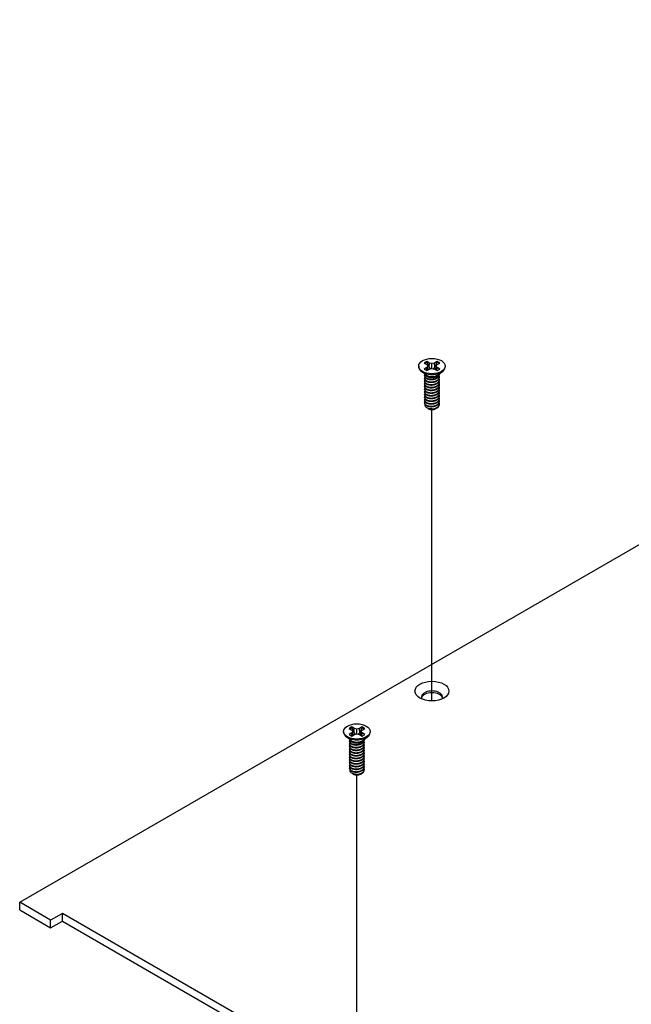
# Model space of a CAD drawing. Header units: millimetres. Extents: x 80 to 2248, y 80 to 1719.
# Tile 64 of 67: x 1500 to 1598, y 1443 to 1600. Entities that reach past the tile are written whole.
import ezdxf

# ---------------------------------------------------------------- set-up
doc = ezdxf.new("R2010")
doc.units = ezdxf.units.MM
doc.header["$LTSCALE"] = 8.333333
doc.layers.add('Tweak Trail (ANSI)', color=7, linetype='Continuous', lineweight=25)
doc.layers.add('Visible (ANSI)', color=7, linetype='Continuous', lineweight=25)

msp = doc.modelspace()

# ---------------------------------------------------------------- linework, layer by layer
at = {"layer": 'Tweak Trail (ANSI)'}
for p, q in [((1565.7277, 1491.6693), (1565.7277, 1538.1449)), ((1553.754, 1433.384), (1553.754, 1479.8596))]:
    msp.add_line(p, q, dxfattribs=at)
at = {"layer": 'Visible (ANSI)'}
for p, q in [((1499.9694, 1459.5542), (1743.7983, 1600.3289)), ((1564.4795, 1545.5572), (1564.8918, 1545.3191)), ((1565.3149, 1545.5634), (1564.9025, 1545.8015)), ((1565.2759, 1544.8869), (1565.3149, 1545.5634)), ((1565.7273, 1545.4648), (1565.3149, 1545.5634)), ((1566.1397, 1545.5634), (1565.7273, 1545.4648)), ((1565.7273, 1544.6973), (1565.7273, 1545.4648)), ((1566.5521, 1545.8015), (1566.1397, 1545.5634)), ((1566.1787, 1544.8869), (1566.1397, 1545.5634)), ((1566.5627, 1545.3191), (1566.9751, 1545.5572)), ((1563.6106, 1545.0811), (1563.6106, 1544.9618)), ((1564.7923, 1543.6663), (1564.0577, 1544.2106)), ((1564.8918, 1544.843), (1564.4795, 1544.6049)), ((1564.8918, 1545.3191), (1565.0627, 1545.0811)), ((1565.0627, 1545.0811), (1564.8918, 1544.843)), ((1564.9326, 1544.378), (1564.8918, 1544.843)), ((1564.9025, 1544.3606), (1565.3149, 1544.5987)), ((1565.1309, 1544.4925), (1565.0627, 1545.0811)), ((1565.3149, 1544.5987), (1565.7273, 1544.6973)), ((1565.7273, 1544.6973), (1566.1397, 1544.5987)), ((1566.1397, 1544.5987), (1566.5521, 1544.3606)), ((1566.3237, 1544.4925), (1566.3919, 1545.0811)), ((1566.3919, 1545.0811), (1566.5627, 1545.3191)), ((1566.5627, 1544.843), (1566.3919, 1545.0811)), ((1566.5219, 1544.378), (1566.5627, 1544.843)), ((1566.9751, 1544.6049), (1566.5627, 1544.843)), ((1566.6623, 1543.6663), (1567.3969, 1544.2106)), ((1566.9126, 1543.7302), (1566.9126, 1543.7842)), ((1567.844, 1545.0811), (1567.844, 1544.9618)), ((1564.542, 1543.5142), (1564.542, 1543.5682)), ((1564.542, 1543.0821), (1564.542, 1543.1361)), ((1564.542, 1542.6501), (1564.542, 1542.7041)), ((1564.542, 1542.218), (1564.542, 1542.272)), ((1565.0564, 1543.3426), (1564.8891, 1543.4392)), ((1566.4583, 1543.3774), (1566.5654, 1543.4392)), ((1566.9126, 1543.2982), (1566.9126, 1543.3522)), ((1566.9126, 1542.8661), (1566.9126, 1542.9201)), ((1566.9126, 1542.434), (1566.9126, 1542.488)), ((1564.542, 1541.7859), (1564.542, 1541.8399)), ((1564.542, 1541.3539), (1564.542, 1541.4079)), ((1564.542, 1540.9218), (1564.542, 1540.9758)), ((1566.9126, 1542.002), (1566.9126, 1542.056)), ((1566.9126, 1541.5699), (1566.9126, 1541.6239)), ((1566.9126, 1541.1378), (1566.9126, 1541.1919)), ((1566.9126, 1540.7058), (1566.9126, 1540.7598)), ((1564.542, 1540.4897), (1564.542, 1540.5438)), ((1564.542, 1540.0577), (1564.542, 1540.1117)), ((1564.542, 1539.6256), (1564.542, 1539.6796)), ((1564.542, 1539.1936), (1564.542, 1539.2476)), ((1566.9126, 1540.2737), (1566.9126, 1540.3277)), ((1566.9126, 1539.8417), (1566.9126, 1539.8957)), ((1566.9126, 1539.4096), (1566.9126, 1539.4636)), ((1565.099, 1538.3191), (1564.9192, 1538.4229)), ((1565.1698, 1538.2782), (1565.1423, 1538.2941)), ((1566.2848, 1538.2782), (1566.3548, 1538.3186)), ((1566.9126, 1538.9775), (1566.9126, 1539.0315)), ((1552.5058, 1487.272), (1552.9182, 1487.0339)), ((1553.3412, 1487.2781), (1552.9288, 1487.5162)), ((1553.3022, 1486.6016), (1553.3412, 1487.2781)), ((1553.7536, 1487.1795), (1553.3412, 1487.2781)), ((1554.166, 1487.2781), (1553.7536, 1487.1795)), ((1554.5784, 1487.5162), (1554.166, 1487.2781)), ((1554.205, 1486.6016), (1554.166, 1487.2781)), ((1554.5891, 1487.0339), (1555.0015, 1487.272)), ((1551.6369, 1486.7958), (1551.6369, 1486.6765)), ((1552.8187, 1485.3811), (1552.084, 1485.9253)), ((1552.9182, 1486.5577), (1552.5058, 1486.3196)), ((1552.9182, 1487.0339), (1553.089, 1486.7958)), ((1553.089, 1486.7958), (1552.9182, 1486.5577)), ((1552.959, 1486.0927), (1552.9182, 1486.5577)), ((1552.9288, 1486.0753), (1553.3412, 1486.3134)), ((1553.1572, 1486.2072), (1553.089, 1486.7958)), ((1553.3412, 1486.3134), (1553.7536, 1486.4121)), ((1553.7536, 1486.4121), (1553.7536, 1487.1795)), ((1553.7536, 1486.4121), (1554.166, 1486.3134)), ((1554.166, 1486.3134), (1554.5784, 1486.0753)), ((1554.35, 1486.2072), (1554.4183, 1486.7958)), ((1554.4183, 1486.7958), (1554.5891, 1487.0339)), ((1554.5891, 1486.5577), (1554.4183, 1486.7958)), ((1554.5483, 1486.0927), (1554.5891, 1486.5577)), ((1555.0015, 1486.3196), (1554.5891, 1486.5577)), ((1554.6886, 1485.3811), (1555.4232, 1485.9253)), ((1555.8703, 1486.7958), (1555.8703, 1486.6765)), ((1552.5683, 1485.2289), (1552.5683, 1485.2829)), ((1552.5683, 1484.7969), (1552.5683, 1484.8509)), ((1552.5683, 1484.3648), (1552.5683, 1484.4188)), ((1553.0828, 1485.0573), (1552.9155, 1485.1539)), ((1554.4846, 1485.0921), (1554.5918, 1485.1539)), ((1554.9389, 1485.445), (1554.9389, 1485.499)), ((1554.9389, 1485.0129), (1554.9389, 1485.0669)), ((1554.9389, 1484.5808), (1554.9389, 1484.6348)), ((1554.9389, 1484.1488), (1554.9389, 1484.2028)), ((1552.5683, 1483.9327), (1552.5683, 1483.9867)), ((1552.5683, 1483.5007), (1552.5683, 1483.5547)), ((1552.5683, 1483.0686), (1552.5683, 1483.1226)), ((1552.5683, 1482.6365), (1552.5683, 1482.6906)), ((1554.9389, 1483.7167), (1554.9389, 1483.7707)), ((1554.9389, 1483.2846), (1554.9389, 1483.3386)), ((1554.9389, 1482.8526), (1554.9389, 1482.9066)), ((1552.5683, 1482.2045), (1552.5683, 1482.2585)), ((1552.5683, 1481.7724), (1552.5683, 1481.8264)), ((1552.5683, 1481.3404), (1552.5683, 1481.3944)), ((1552.5683, 1480.9083), (1552.5683, 1480.9623)), ((1554.9389, 1482.4205), (1554.9389, 1482.4745)), ((1554.9389, 1481.9884), (1554.9389, 1482.0425)), ((1554.9389, 1481.5564), (1554.9389, 1481.6104)), ((1554.9389, 1481.1243), (1554.9389, 1481.1783)), ((1553.1253, 1480.0338), (1552.9456, 1480.1376)), ((1553.1961, 1479.993), (1553.1686, 1480.0088)), ((1554.3111, 1479.993), (1554.3811, 1480.0334)), ((1554.9389, 1480.6923), (1554.9389, 1480.7463)), ((1504.9085, 1456.7026), (1499.9694, 1459.5542)), ((1499.9694, 1458.3272), (1499.9694, 1459.5542)), ((1499.9694, 1458.3272), (1504.9085, 1455.4756)), ((1506.7794, 1457.7828), (1504.9085, 1456.7026)), ((1907.6131, 1226.3613), (1506.7794, 1457.7828)), ((1506.7794, 1456.5557), (1506.7794, 1457.7828)), ((1504.9085, 1455.4756), (1504.9085, 1456.7026)), ((1504.9085, 1455.4756), (1506.7794, 1456.5557)), ((1506.7794, 1456.5557), (1906.5505, 1225.7478))]:
    msp.add_line(p, q, dxfattribs=at)
for centre, major_axis in [((1565.7273, 1545.0811), (-2.1167, 0)), ((1565.7273, 1493.2335), (2.7093, 0)), ((1553.7536, 1486.7958), (-2.1167, 0))]:
    msp.add_ellipse(centre, major_axis=major_axis, ratio=0.57735027, dxfattribs=at)
for centre, major_axis, start_param, end_param in [((1565.7273, 1545.0811), (-1.4958, 0), 5.29642922, 5.69914506), ((1565.7273, 1544.9626), (1.4569, 0), 2.15828086, 2.46214233), ((1565.7273, 1544.9626), (1.4569, 0), 0.67945032, 0.98331179), ((1565.7273, 1545.0811), (-1.4958, 0), 3.7256329, 4.12834874), ((1565.7273, 1544.9618), (2.1167, 0), 3.14159265, 6.28318531), ((1565.7273, 1545.0811), (1.4958, 0), 3.7256329, 4.12834874), ((1565.7273, 1543.9231), (-1.1853, 0), 0.11253944, 3.02905321), ((1565.7273, 1545.0811), (1.4958, 0), 5.29642922, 5.69914506), ((1565.7273, 1544.087), (-1.1853, 0), 0.66197837, 2.47961428), ((1565.7273, 1538.6319), (-0.8273, 0), 0.74518222, 1.24985502), ((1565.7273, 1538.6001), (-0.7885, 0), 0.78539816, 2.35619449), ((1565.7273, 1538.9242), (1.1853, 0), 4.70326985, 5.49778714), ((1565.7273, 1492.2792), (1.6933, 0), 5.96691699, 9.74104627), ((1565.7273, 1492.0065), (1.6933, 0), 0.13995372, 3.00163893), ((1553.7536, 1486.7958), (-1.4958, 0), 5.29642922, 5.69914506), ((1553.7536, 1486.6773), (1.4569, 0), 2.15828086, 2.46214233), ((1553.7536, 1486.6773), (1.4569, 0), 0.67945032, 0.98331179), ((1553.7536, 1486.7958), (-1.4958, 0), 3.7256329, 4.12834874), ((1553.7536, 1486.6765), (2.1167, 0), 3.14159265, 6.28318531), ((1553.7536, 1486.7958), (1.4958, 0), 3.7256329, 4.12834874), ((1553.7536, 1486.7958), (1.4958, 0), 5.29642922, 5.69914506), ((1553.7536, 1485.6379), (-1.1853, 0), 0.11253944, 3.02905321), ((1553.7536, 1485.8017), (-1.1853, 0), 0.66197837, 2.47961428), ((1553.7536, 1480.3466), (-0.8273, 0), 0.74518222, 1.24985502), ((1553.7536, 1480.3148), (-0.7885, 0), 0.78539816, 2.35619449), ((1553.7536, 1480.6389), (1.1853, 0), 4.70326985, 5.49778714)]:
    msp.add_ellipse(centre, major_axis=major_axis, ratio=0.57735027, start_param=start_param, end_param=end_param, dxfattribs=at)
for points, weights in [([(1564.9198, 1545.6627), (1564.9113, 1545.7312), (1564.9025, 1545.8015)], [1.01218915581, 1.01172679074, 1.01110160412]), ([(1564.9198, 1545.6627), (1565.1405, 1545.1807), (1565.2759, 1544.8869)], [1.53696783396, 1.9683578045, 2.37346205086]), ([(1566.1787, 1544.8869), (1566.3141, 1545.1807), (1566.5348, 1545.6627)], [2.37346205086, 1.9683578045, 1.53696783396]), ([(1566.5348, 1545.6627), (1566.5433, 1545.7312), (1566.5521, 1545.8015)], [1.01218915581, 1.01172679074, 1.01110160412]), ([(1565.2759, 1544.8869), (1565.3983, 1544.741), (1565.4936, 1544.6414)], [2.07391766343, 2.27571812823, 2.43161931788]), ([(1565.961, 1544.6414), (1566.0562, 1544.741), (1566.1787, 1544.8869)], [2.43161931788, 2.27571812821, 2.07391766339]), ([(1564.542, 1543.5142), (1564.542, 1543.2595), (1564.8891, 1543.0849)], [0.949184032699, 0.900099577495, 1]), ([(1564.542, 1543.0821), (1564.542, 1542.8275), (1564.8891, 1542.6529)], [0.949184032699, 0.900099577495, 1]), ([(1564.542, 1542.6501), (1564.542, 1542.3954), (1564.8891, 1542.2208)], [0.949184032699, 0.900099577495, 1]), ([(1564.542, 1542.218), (1564.542, 1541.9633), (1564.8891, 1541.7887)], [0.949184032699, 0.900099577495, 1]), ([(1565.3112, 1542.9571), (1565.603, 1542.8874), (1565.9302, 1542.9609)], [0.949605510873, 0.900605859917, 0.99630538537]), ([(1565.3112, 1542.525), (1565.603, 1542.4553), (1565.9302, 1542.5288)], [0.949605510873, 0.900605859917, 0.99630538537]), ([(1564.542, 1541.7859), (1564.542, 1541.5313), (1564.8891, 1541.3567)], [0.949184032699, 0.900099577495, 1]), ([(1564.542, 1541.3539), (1564.542, 1541.0992), (1564.8891, 1540.9246)], [0.949184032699, 0.900099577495, 1]), ([(1564.542, 1540.9218), (1564.542, 1540.6672), (1564.8891, 1540.4925)], [0.949184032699, 0.900099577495, 1]), ([(1565.3112, 1542.0929), (1565.603, 1542.0233), (1565.9302, 1542.0967)], [0.949605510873, 0.900605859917, 0.99630538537]), ([(1565.3112, 1541.6609), (1565.603, 1541.5912), (1565.9302, 1541.6647)], [0.949605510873, 0.900605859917, 0.99630538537]), ([(1565.3112, 1541.2288), (1565.603, 1541.1592), (1565.9302, 1541.2326)], [0.949605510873, 0.900605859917, 0.99630538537]), ([(1565.3112, 1540.7968), (1565.603, 1540.7271), (1565.9302, 1540.8005)], [0.949605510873, 0.900605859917, 0.99630538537]), ([(1564.542, 1540.4897), (1564.542, 1540.2351), (1564.8891, 1540.0605)], [0.949184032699, 0.900099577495, 1]), ([(1564.542, 1540.0577), (1564.542, 1539.803), (1564.8891, 1539.6284)], [0.949184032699, 0.900099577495, 1]), ([(1564.542, 1539.6256), (1564.542, 1539.371), (1564.8891, 1539.1964)], [0.949184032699, 0.900099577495, 1]), ([(1564.542, 1539.1936), (1564.542, 1538.9389), (1564.8891, 1538.7643)], [0.949184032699, 0.900099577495, 1]), ([(1565.3112, 1540.3647), (1565.603, 1540.295), (1565.9302, 1540.3685)], [0.949605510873, 0.900605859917, 0.99630538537]), ([(1565.3112, 1539.9326), (1565.603, 1539.863), (1565.9302, 1539.9364)], [0.949605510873, 0.900605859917, 0.99630538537]), ([(1565.3112, 1539.5006), (1565.603, 1539.4309), (1565.9302, 1539.5044)], [0.949605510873, 0.900605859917, 0.99630538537]), ([(1565.3112, 1539.0685), (1565.603, 1538.9988), (1565.9302, 1539.0723)], [0.949605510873, 0.900605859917, 0.99630538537]), ([(1565.3112, 1538.6364), (1565.603, 1538.5668), (1565.9302, 1538.6402)], [0.949605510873, 0.900605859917, 0.99630538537]), ([(1552.9461, 1487.3774), (1552.9376, 1487.4459), (1552.9288, 1487.5162)], [1.01218915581, 1.01172679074, 1.01110160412]), ([(1552.9461, 1487.3774), (1553.1668, 1486.8954), (1553.3022, 1486.6016)], [1.53696783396, 1.9683578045, 2.37346205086]), ([(1554.205, 1486.6016), (1554.3404, 1486.8954), (1554.5611, 1487.3774)], [2.37346205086, 1.9683578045, 1.53696783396]), ([(1554.5611, 1487.3774), (1554.5697, 1487.4459), (1554.5784, 1487.5162)], [1.01218915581, 1.01172679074, 1.01110160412]), ([(1553.3022, 1486.6016), (1553.4247, 1486.4558), (1553.5199, 1486.3562)], [2.07391766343, 2.27571812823, 2.43161931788]), ([(1553.9873, 1486.3562), (1554.0826, 1486.4558), (1554.205, 1486.6016)], [2.43161931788, 2.27571812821, 2.07391766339]), ([(1552.5683, 1485.2289), (1552.5683, 1484.9743), (1552.9155, 1484.7997)], [0.949184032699, 0.900099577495, 1]), ([(1552.5683, 1484.7969), (1552.5683, 1484.5422), (1552.9155, 1484.3676)], [0.949184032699, 0.900099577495, 1]), ([(1552.5683, 1484.3648), (1552.5683, 1484.1101), (1552.9155, 1483.9355)], [0.949184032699, 0.900099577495, 1]), ([(1553.3375, 1484.6718), (1553.6293, 1484.6021), (1553.9565, 1484.6756)], [0.949605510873, 0.900605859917, 0.99630538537]), ([(1553.3375, 1484.2397), (1553.6293, 1484.1701), (1553.9565, 1484.2435)], [0.949605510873, 0.900605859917, 0.99630538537]), ([(1552.5683, 1483.9327), (1552.5683, 1483.6781), (1552.9155, 1483.5035)], [0.949184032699, 0.900099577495, 1]), ([(1552.5683, 1483.5007), (1552.5683, 1483.246), (1552.9155, 1483.0714)], [0.949184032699, 0.900099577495, 1]), ([(1552.5683, 1483.0686), (1552.5683, 1482.8139), (1552.9155, 1482.6393)], [0.949184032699, 0.900099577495, 1]), ([(1552.5683, 1482.6365), (1552.5683, 1482.3819), (1552.9155, 1482.2073)], [0.949184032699, 0.900099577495, 1]), ([(1553.3375, 1483.8077), (1553.6293, 1483.738), (1553.9565, 1483.8115)], [0.949605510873, 0.900605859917, 0.99630538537]), ([(1553.3375, 1483.3756), (1553.6293, 1483.306), (1553.9565, 1483.3794)], [0.949605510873, 0.900605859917, 0.99630538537]), ([(1553.3375, 1482.9435), (1553.6293, 1482.8739), (1553.9565, 1482.9473)], [0.949605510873, 0.900605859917, 0.99630538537]), ([(1552.5683, 1482.2045), (1552.5683, 1481.9498), (1552.9155, 1481.7752)], [0.949184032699, 0.900099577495, 1]), ([(1552.5683, 1481.7724), (1552.5683, 1481.5178), (1552.9155, 1481.3431)], [0.949184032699, 0.900099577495, 1]), ([(1552.5683, 1481.3404), (1552.5683, 1481.0857), (1552.9155, 1480.9111)], [0.949184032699, 0.900099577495, 1]), ([(1553.3375, 1482.5115), (1553.6293, 1482.4418), (1553.9565, 1482.5153)], [0.949605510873, 0.900605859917, 0.99630538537]), ([(1553.3375, 1482.0794), (1553.6293, 1482.0098), (1553.9565, 1482.0832)], [0.949605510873, 0.900605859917, 0.99630538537]), ([(1553.3375, 1481.6474), (1553.6293, 1481.5777), (1553.9565, 1481.6511)], [0.949605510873, 0.900605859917, 0.99630538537]), ([(1553.3375, 1481.2153), (1553.6293, 1481.1456), (1553.9565, 1481.2191)], [0.949605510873, 0.900605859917, 0.99630538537]), ([(1552.5683, 1480.9083), (1552.5683, 1480.6536), (1552.9155, 1480.479)], [0.949184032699, 0.900099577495, 1]), ([(1553.3375, 1480.7832), (1553.6293, 1480.7136), (1553.9565, 1480.787)], [0.949605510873, 0.900605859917, 0.99630538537]), ([(1553.3375, 1480.3512), (1553.6293, 1480.2815), (1553.9565, 1480.355)], [0.949605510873, 0.900605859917, 0.99630538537])]:
    msp.add_rational_spline(points, weights, degree=2, dxfattribs=at)
for points, weights, knots in [([(1564.8891, 1543.1389), (1565.373, 1542.8955), (1566.0341, 1543.0338), (1566.6951, 1543.1721), (1566.8722, 1543.5897), (1566.926, 1543.7166), (1566.9083, 1543.8486)], [1, 0.866025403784, 1, 0.866025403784, 1, 0.955116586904, 0.940306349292], [0.78125, 0.78125, 0.78125, 0.7916666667, 0.7916666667, 0.8020833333, 0.8020833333, 0.8055730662, 0.8055730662, 0.8055730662]), ([(1564.5869, 1543.7365), (1564.5845, 1543.7322), (1564.5823, 1543.728), (1564.4052, 1543.3823), (1564.8891, 1543.1389)], [0.996214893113, 0.998079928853, 1, 0.866025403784, 1], [0.7706840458, 0.7706840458, 0.7706840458, 0.7708333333, 0.7708333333, 0.78125, 0.78125, 0.78125]), ([(1564.5994, 1543.326), (1564.5901, 1543.3111), (1564.5823, 1543.2959), (1564.4052, 1542.9502), (1564.8891, 1542.7069)], [0.987158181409, 0.993237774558, 1, 0.866025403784, 1], [0.7078075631, 0.7078075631, 0.7078075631, 0.7083333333, 0.7083333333, 0.71875, 0.71875, 0.71875]), ([(1564.5994, 1542.894), (1564.5901, 1542.879), (1564.5823, 1542.8638), (1564.4052, 1542.5182), (1564.8891, 1542.2748)], [0.987158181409, 0.993237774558, 1, 0.866025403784, 1], [0.6453075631, 0.6453075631, 0.6453075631, 0.6458333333, 0.6458333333, 0.65625, 0.65625, 0.65625]), ([(1564.5994, 1542.4619), (1564.5901, 1542.447), (1564.5823, 1542.4318), (1564.4052, 1542.0861), (1564.8891, 1541.8427)], [0.987158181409, 0.993237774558, 1, 0.866025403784, 1], [0.5828075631, 0.5828075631, 0.5828075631, 0.5833333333, 0.5833333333, 0.59375, 0.59375, 0.59375]), ([(1564.8891, 1543.0849), (1565.373, 1542.8415), (1566.0341, 1542.9798), (1566.6951, 1543.1181), (1566.8722, 1543.5357), (1566.9126, 1543.631), (1566.9126, 1543.7302)], [1, 0.866025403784, 1, 0.866025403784, 1, 0.965925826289, 0.949184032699], [0.71875, 0.71875, 0.71875, 0.7291666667, 0.7291666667, 0.7395833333, 0.7395833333, 0.7422326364, 0.7422326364, 0.7422326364]), ([(1564.8891, 1542.7069), (1565.373, 1542.4635), (1566.0341, 1542.6018), (1566.6951, 1542.74), (1566.8722, 1543.1577), (1566.9531, 1543.3483), (1566.8748, 1543.5418)], [1, 0.866025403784, 1, 0.866025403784, 1, 0.934058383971, 0.933029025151], [0.71875, 0.71875, 0.71875, 0.7291666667, 0.7291666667, 0.7395833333, 0.7395833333, 0.7447103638, 0.7447103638, 0.7447103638]), ([(1564.8891, 1542.6529), (1565.373, 1542.4095), (1566.0341, 1542.5477), (1566.6951, 1542.686), (1566.8722, 1543.1037), (1566.9126, 1543.1989), (1566.9126, 1543.2982)], [1, 0.866025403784, 1, 0.866025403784, 1, 0.965925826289, 0.949184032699], [0.65625, 0.65625, 0.65625, 0.6666666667, 0.6666666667, 0.6770833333, 0.6770833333, 0.6797326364, 0.6797326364, 0.6797326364]), ([(1564.8891, 1542.2748), (1565.373, 1542.0314), (1566.0341, 1542.1697), (1566.6951, 1542.308), (1566.8722, 1542.7256), (1566.9531, 1542.9162), (1566.8748, 1543.1097)], [1, 0.866025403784, 1, 0.866025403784, 1, 0.934058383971, 0.933029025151], [0.65625, 0.65625, 0.65625, 0.6666666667, 0.6666666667, 0.6770833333, 0.6770833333, 0.6822103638, 0.6822103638, 0.6822103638]), ([(1564.8891, 1542.2208), (1565.373, 1541.9774), (1566.0341, 1542.1157), (1566.6951, 1542.2539), (1566.8722, 1542.6716), (1566.9126, 1542.7668), (1566.9126, 1542.8661)], [1, 0.866025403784, 1, 0.866025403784, 1, 0.965925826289, 0.949184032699], [0.59375, 0.59375, 0.59375, 0.6041666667, 0.6041666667, 0.6145833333, 0.6145833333, 0.6172326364, 0.6172326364, 0.6172326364]), ([(1564.8891, 1541.8427), (1565.373, 1541.5994), (1566.0341, 1541.7376), (1566.6951, 1541.8759), (1566.8722, 1542.2935), (1566.9531, 1542.4841), (1566.8748, 1542.6777)], [1, 0.866025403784, 1, 0.866025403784, 1, 0.934058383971, 0.933029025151], [0.59375, 0.59375, 0.59375, 0.6041666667, 0.6041666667, 0.6145833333, 0.6145833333, 0.6197103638, 0.6197103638, 0.6197103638]), ([(1564.8891, 1541.7887), (1565.373, 1541.5454), (1566.0341, 1541.6836), (1566.6951, 1541.8219), (1566.8722, 1542.2395), (1566.9126, 1542.3348), (1566.9126, 1542.434)], [1, 0.866025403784, 1, 0.866025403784, 1, 0.965925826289, 0.949184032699], [0.53125, 0.53125, 0.53125, 0.5416666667, 0.5416666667, 0.5520833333, 0.5520833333, 0.5547326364, 0.5547326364, 0.5547326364]), ([(1564.8891, 1541.4107), (1565.373, 1541.1673), (1566.0341, 1541.3056), (1566.6951, 1541.4438), (1566.8722, 1541.8615), (1566.9531, 1542.0521), (1566.8748, 1542.2456)], [1, 0.866025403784, 1, 0.866025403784, 1, 0.934058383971, 0.933029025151], [0.53125, 0.53125, 0.53125, 0.5416666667, 0.5416666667, 0.5520833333, 0.5520833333, 0.5572103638, 0.5572103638, 0.5572103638]), ([(1564.5994, 1542.0298), (1564.5901, 1542.0149), (1564.5823, 1541.9997), (1564.4052, 1541.6541), (1564.8891, 1541.4107)], [0.987158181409, 0.993237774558, 1, 0.866025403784, 1], [0.5203075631, 0.5203075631, 0.5203075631, 0.5208333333, 0.5208333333, 0.53125, 0.53125, 0.53125]), ([(1564.5994, 1541.5978), (1564.5901, 1541.5828), (1564.5823, 1541.5676), (1564.4052, 1541.222), (1564.8891, 1540.9786)], [0.987158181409, 0.993237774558, 1, 0.866025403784, 1], [0.4578075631, 0.4578075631, 0.4578075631, 0.4583333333, 0.4583333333, 0.46875, 0.46875, 0.46875]), ([(1564.5994, 1541.1657), (1564.5901, 1541.1508), (1564.5823, 1541.1356), (1564.4052, 1540.7899), (1564.8891, 1540.5466)], [0.987158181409, 0.993237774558, 1, 0.866025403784, 1], [0.3953075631, 0.3953075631, 0.3953075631, 0.3958333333, 0.3958333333, 0.40625, 0.40625, 0.40625]), ([(1564.5994, 1540.7336), (1564.5901, 1540.7187), (1564.5823, 1540.7035), (1564.4052, 1540.3579), (1564.8891, 1540.1145)], [0.987158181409, 0.993237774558, 1, 0.866025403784, 1], [0.3328075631, 0.3328075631, 0.3328075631, 0.3333333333, 0.3333333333, 0.34375, 0.34375, 0.34375]), ([(1564.8891, 1541.3567), (1565.373, 1541.1133), (1566.0341, 1541.2516), (1566.6951, 1541.3898), (1566.8722, 1541.8075), (1566.9126, 1541.9027), (1566.9126, 1542.002)], [1, 0.866025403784, 1, 0.866025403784, 1, 0.965925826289, 0.949184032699], [0.46875, 0.46875, 0.46875, 0.4791666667, 0.4791666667, 0.4895833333, 0.4895833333, 0.4922326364, 0.4922326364, 0.4922326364]), ([(1564.8891, 1540.9786), (1565.373, 1540.7352), (1566.0341, 1540.8735), (1566.6951, 1541.0118), (1566.8722, 1541.4294), (1566.9531, 1541.62), (1566.8748, 1541.8135)], [1, 0.866025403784, 1, 0.866025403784, 1, 0.934058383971, 0.933029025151], [0.46875, 0.46875, 0.46875, 0.4791666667, 0.4791666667, 0.4895833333, 0.4895833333, 0.4947103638, 0.4947103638, 0.4947103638]), ([(1564.8891, 1540.9246), (1565.373, 1540.6812), (1566.0341, 1540.8195), (1566.6951, 1540.9578), (1566.8722, 1541.3754), (1566.9126, 1541.4707), (1566.9126, 1541.5699)], [1, 0.866025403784, 1, 0.866025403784, 1, 0.965925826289, 0.949184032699], [0.40625, 0.40625, 0.40625, 0.4166666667, 0.4166666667, 0.4270833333, 0.4270833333, 0.4297326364, 0.4297326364, 0.4297326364]), ([(1564.8891, 1540.5466), (1565.373, 1540.3032), (1566.0341, 1540.4414), (1566.6951, 1540.5797), (1566.8722, 1540.9974), (1566.9531, 1541.188), (1566.8748, 1541.3815)], [1, 0.866025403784, 1, 0.866025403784, 1, 0.934058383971, 0.933029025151], [0.40625, 0.40625, 0.40625, 0.4166666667, 0.4166666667, 0.4270833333, 0.4270833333, 0.4322103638, 0.4322103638, 0.4322103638]), ([(1564.8891, 1540.4925), (1565.373, 1540.2492), (1566.0341, 1540.3874), (1566.6951, 1540.5257), (1566.8722, 1540.9434), (1566.9126, 1541.0386), (1566.9126, 1541.1378)], [1, 0.866025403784, 1, 0.866025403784, 1, 0.965925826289, 0.949184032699], [0.34375, 0.34375, 0.34375, 0.3541666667, 0.3541666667, 0.3645833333, 0.3645833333, 0.3672326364, 0.3672326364, 0.3672326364]), ([(1564.8891, 1540.1145), (1565.373, 1539.8711), (1566.0341, 1540.0094), (1566.6951, 1540.1476), (1566.8722, 1540.5653), (1566.9531, 1540.7559), (1566.8748, 1540.9494)], [1, 0.866025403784, 1, 0.866025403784, 1, 0.934058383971, 0.933029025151], [0.34375, 0.34375, 0.34375, 0.3541666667, 0.3541666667, 0.3645833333, 0.3645833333, 0.3697103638, 0.3697103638, 0.3697103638]), ([(1564.8891, 1540.0605), (1565.373, 1539.8171), (1566.0341, 1539.9554), (1566.6951, 1540.0936), (1566.8722, 1540.5113), (1566.9126, 1540.6065), (1566.9126, 1540.7058)], [1, 0.866025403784, 1, 0.866025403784, 1, 0.965925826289, 0.949184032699], [0.28125, 0.28125, 0.28125, 0.2916666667, 0.2916666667, 0.3020833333, 0.3020833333, 0.3047326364, 0.3047326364, 0.3047326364]), ([(1564.5994, 1540.3016), (1564.5901, 1540.2867), (1564.5823, 1540.2714), (1564.4052, 1539.9258), (1564.8891, 1539.6824)], [0.987158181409, 0.993237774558, 1, 0.866025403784, 1], [0.2703075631, 0.2703075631, 0.2703075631, 0.2708333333, 0.2708333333, 0.28125, 0.28125, 0.28125]), ([(1564.5994, 1539.8695), (1564.5901, 1539.8546), (1564.5823, 1539.8394), (1564.4052, 1539.4937), (1564.8891, 1539.2504)], [0.987158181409, 0.993237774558, 1, 0.866025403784, 1], [0.2078075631, 0.2078075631, 0.2078075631, 0.2083333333, 0.2083333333, 0.21875, 0.21875, 0.21875]), ([(1564.5994, 1539.4375), (1564.5901, 1539.4225), (1564.5823, 1539.4073), (1564.4052, 1539.0617), (1564.8891, 1538.8183)], [0.987158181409, 0.993237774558, 1, 0.866025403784, 1], [0.1453075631, 0.1453075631, 0.1453075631, 0.1458333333, 0.1458333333, 0.15625, 0.15625, 0.15625]), ([(1564.8891, 1539.6824), (1565.373, 1539.439), (1566.0341, 1539.5773), (1566.6951, 1539.7156), (1566.8722, 1540.1332), (1566.9531, 1540.3238), (1566.8748, 1540.5173)], [1, 0.866025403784, 1, 0.866025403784, 1, 0.934058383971, 0.933029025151], [0.28125, 0.28125, 0.28125, 0.2916666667, 0.2916666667, 0.3020833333, 0.3020833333, 0.3072103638, 0.3072103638, 0.3072103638]), ([(1564.8891, 1539.6284), (1565.373, 1539.385), (1566.0341, 1539.5233), (1566.6951, 1539.6616), (1566.8722, 1540.0792), (1566.9126, 1540.1745), (1566.9126, 1540.2737)], [1, 0.866025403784, 1, 0.866025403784, 1, 0.965925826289, 0.949184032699], [0.21875, 0.21875, 0.21875, 0.2291666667, 0.2291666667, 0.2395833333, 0.2395833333, 0.2422326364, 0.2422326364, 0.2422326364]), ([(1564.8891, 1539.2504), (1565.373, 1539.007), (1566.0341, 1539.1453), (1566.6951, 1539.2835), (1566.8722, 1539.7012), (1566.9531, 1539.8918), (1566.8748, 1540.0853)], [1, 0.866025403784, 1, 0.866025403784, 1, 0.934058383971, 0.933029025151], [0.21875, 0.21875, 0.21875, 0.2291666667, 0.2291666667, 0.2395833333, 0.2395833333, 0.2447103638, 0.2447103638, 0.2447103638]), ([(1564.8891, 1539.1964), (1565.373, 1538.953), (1566.0341, 1539.0912), (1566.6951, 1539.2295), (1566.8722, 1539.6472), (1566.9126, 1539.7424), (1566.9126, 1539.8417)], [1, 0.866025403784, 1, 0.866025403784, 1, 0.965925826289, 0.949184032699], [0.15625, 0.15625, 0.15625, 0.1666666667, 0.1666666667, 0.1770833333, 0.1770833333, 0.1797326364, 0.1797326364, 0.1797326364]), ([(1564.8891, 1538.8183), (1565.373, 1538.5749), (1566.0341, 1538.7132), (1566.6951, 1538.8515), (1566.8722, 1539.2691), (1566.9531, 1539.4597), (1566.8748, 1539.6532)], [1, 0.866025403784, 1, 0.866025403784, 1, 0.934058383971, 0.933029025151], [0.15625, 0.15625, 0.15625, 0.1666666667, 0.1666666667, 0.1770833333, 0.1770833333, 0.1822103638, 0.1822103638, 0.1822103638]), ([(1564.8891, 1538.7643), (1565.373, 1538.5209), (1566.0341, 1538.6592), (1566.6951, 1538.7974), (1566.8722, 1539.2151), (1566.9126, 1539.3103), (1566.9126, 1539.4096)], [1, 0.866025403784, 1, 0.866025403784, 1, 0.965925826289, 0.949184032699], [0.09375, 0.09375, 0.09375, 0.1041666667, 0.1041666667, 0.1145833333, 0.1145833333, 0.1172326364, 0.1172326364, 0.1172326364]), ([(1565.7165, 1538.2398), (1565.878, 1538.2485), (1566.0341, 1538.2811), (1566.6951, 1538.4194), (1566.8722, 1538.837), (1566.9531, 1539.0276), (1566.8748, 1539.2212)], [0.948065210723, 0.96476686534, 1, 0.866025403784, 1, 0.934058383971, 0.933029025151], [0.1014272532, 0.1014272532, 0.1014272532, 0.1041666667, 0.1041666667, 0.1145833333, 0.1145833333, 0.1197103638, 0.1197103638, 0.1197103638]), ([(1565.4663, 1538.1786), (1565.7018, 1538.1549), (1565.9414, 1538.2107), (1566.0161, 1538.2281), (1566.0858, 1538.2538)], [0.933829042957, 0.925617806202, 1, 0.975565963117, 0.960044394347], [0.03588337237, 0.03588337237, 0.03588337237, 0.04166666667, 0.04166666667, 0.0435664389, 0.0435664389, 0.0435664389]), ([(1566.5654, 1538.4402), (1566.79, 1538.5892), (1566.8722, 1538.783), (1566.9126, 1538.8783), (1566.9126, 1538.9775)], [0.933012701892, 0.933012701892, 1, 0.965925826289, 0.949184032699], [0.046875, 0.046875, 0.046875, 0.05208333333, 0.05208333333, 0.05473263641, 0.05473263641, 0.05473263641]), ([(1552.6132, 1485.4513), (1552.6109, 1485.447), (1552.6087, 1485.4427), (1552.4315, 1485.097), (1552.9155, 1484.8537)], [0.996214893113, 0.998079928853, 1, 0.866025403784, 1], [0.7706840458, 0.7706840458, 0.7706840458, 0.7708333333, 0.7708333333, 0.78125, 0.78125, 0.78125]), ([(1552.6257, 1485.0407), (1552.6165, 1485.0258), (1552.6087, 1485.0106), (1552.4315, 1484.665), (1552.9155, 1484.4216)], [0.987158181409, 0.993237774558, 1, 0.866025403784, 1], [0.7078075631, 0.7078075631, 0.7078075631, 0.7083333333, 0.7083333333, 0.71875, 0.71875, 0.71875]), ([(1552.6257, 1484.6087), (1552.6165, 1484.5938), (1552.6087, 1484.5786), (1552.4315, 1484.2329), (1552.9155, 1483.9895)], [0.987158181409, 0.993237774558, 1, 0.866025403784, 1], [0.6453075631, 0.6453075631, 0.6453075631, 0.6458333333, 0.6458333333, 0.65625, 0.65625, 0.65625]), ([(1552.6257, 1484.1766), (1552.6165, 1484.1617), (1552.6087, 1484.1465), (1552.4315, 1483.8009), (1552.9155, 1483.5575)], [0.987158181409, 0.993237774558, 1, 0.866025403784, 1], [0.5828075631, 0.5828075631, 0.5828075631, 0.5833333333, 0.5833333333, 0.59375, 0.59375, 0.59375]), ([(1552.9155, 1484.8537), (1553.3994, 1484.6103), (1554.0604, 1484.7485), (1554.7214, 1484.8868), (1554.8986, 1485.3045), (1554.9524, 1485.4313), (1554.9346, 1485.5634)], [1, 0.866025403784, 1, 0.866025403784, 1, 0.955116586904, 0.940306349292], [0.78125, 0.78125, 0.78125, 0.7916666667, 0.7916666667, 0.8020833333, 0.8020833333, 0.8055730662, 0.8055730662, 0.8055730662]), ([(1552.9155, 1484.7997), (1553.3994, 1484.5563), (1554.0604, 1484.6945), (1554.7214, 1484.8328), (1554.8986, 1485.2505), (1554.9389, 1485.3457), (1554.9389, 1485.445)], [1, 0.866025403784, 1, 0.866025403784, 1, 0.965925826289, 0.949184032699], [0.71875, 0.71875, 0.71875, 0.7291666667, 0.7291666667, 0.7395833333, 0.7395833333, 0.7422326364, 0.7422326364, 0.7422326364]), ([(1552.9155, 1484.4216), (1553.3994, 1484.1782), (1554.0604, 1484.3165), (1554.7214, 1484.4548), (1554.8986, 1484.8724), (1554.9794, 1485.063), (1554.9011, 1485.2565)], [1, 0.866025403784, 1, 0.866025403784, 1, 0.934058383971, 0.933029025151], [0.71875, 0.71875, 0.71875, 0.7291666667, 0.7291666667, 0.7395833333, 0.7395833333, 0.7447103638, 0.7447103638, 0.7447103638]), ([(1552.9155, 1484.3676), (1553.3994, 1484.1242), (1554.0604, 1484.2625), (1554.7214, 1484.4007), (1554.8986, 1484.8184), (1554.9389, 1484.9136), (1554.9389, 1485.0129)], [1, 0.866025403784, 1, 0.866025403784, 1, 0.965925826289, 0.949184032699], [0.65625, 0.65625, 0.65625, 0.6666666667, 0.6666666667, 0.6770833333, 0.6770833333, 0.6797326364, 0.6797326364, 0.6797326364]), ([(1552.9155, 1483.9895), (1553.3994, 1483.7462), (1554.0604, 1483.8844), (1554.7214, 1484.0227), (1554.8986, 1484.4403), (1554.9794, 1484.6309), (1554.9011, 1484.8245)], [1, 0.866025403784, 1, 0.866025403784, 1, 0.934058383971, 0.933029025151], [0.65625, 0.65625, 0.65625, 0.6666666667, 0.6666666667, 0.6770833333, 0.6770833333, 0.6822103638, 0.6822103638, 0.6822103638]), ([(1552.9155, 1483.9355), (1553.3994, 1483.6921), (1554.0604, 1483.8304), (1554.7214, 1483.9687), (1554.8986, 1484.3863), (1554.9389, 1484.4816), (1554.9389, 1484.5808)], [1, 0.866025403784, 1, 0.866025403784, 1, 0.965925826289, 0.949184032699], [0.59375, 0.59375, 0.59375, 0.6041666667, 0.6041666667, 0.6145833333, 0.6145833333, 0.6172326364, 0.6172326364, 0.6172326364]), ([(1552.9155, 1483.5575), (1553.3994, 1483.3141), (1554.0604, 1483.4524), (1554.7214, 1483.5906), (1554.8986, 1484.0083), (1554.9794, 1484.1989), (1554.9011, 1484.3924)], [1, 0.866025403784, 1, 0.866025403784, 1, 0.934058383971, 0.933029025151], [0.59375, 0.59375, 0.59375, 0.6041666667, 0.6041666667, 0.6145833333, 0.6145833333, 0.6197103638, 0.6197103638, 0.6197103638]), ([(1552.9155, 1483.5035), (1553.3994, 1483.2601), (1554.0604, 1483.3984), (1554.7214, 1483.5366), (1554.8986, 1483.9543), (1554.9389, 1484.0495), (1554.9389, 1484.1488)], [1, 0.866025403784, 1, 0.866025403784, 1, 0.965925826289, 0.949184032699], [0.53125, 0.53125, 0.53125, 0.5416666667, 0.5416666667, 0.5520833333, 0.5520833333, 0.5547326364, 0.5547326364, 0.5547326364]), ([(1552.6257, 1483.7446), (1552.6165, 1483.7296), (1552.6087, 1483.7144), (1552.4315, 1483.3688), (1552.9155, 1483.1254)], [0.987158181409, 0.993237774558, 1, 0.866025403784, 1], [0.5203075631, 0.5203075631, 0.5203075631, 0.5208333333, 0.5208333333, 0.53125, 0.53125, 0.53125]), ([(1552.6257, 1483.3125), (1552.6165, 1483.2976), (1552.6087, 1483.2824), (1552.4315, 1482.9367), (1552.9155, 1482.6933)], [0.987158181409, 0.993237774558, 1, 0.866025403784, 1], [0.4578075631, 0.4578075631, 0.4578075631, 0.4583333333, 0.4583333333, 0.46875, 0.46875, 0.46875]), ([(1552.6257, 1482.8804), (1552.6165, 1482.8655), (1552.6087, 1482.8503), (1552.4315, 1482.5047), (1552.9155, 1482.2613)], [0.987158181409, 0.993237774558, 1, 0.866025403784, 1], [0.3953075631, 0.3953075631, 0.3953075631, 0.3958333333, 0.3958333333, 0.40625, 0.40625, 0.40625]), ([(1552.9155, 1483.1254), (1553.3994, 1482.882), (1554.0604, 1483.0203), (1554.7214, 1483.1586), (1554.8986, 1483.5762), (1554.9794, 1483.7668), (1554.9011, 1483.9603)], [1, 0.866025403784, 1, 0.866025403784, 1, 0.934058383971, 0.933029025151], [0.53125, 0.53125, 0.53125, 0.5416666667, 0.5416666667, 0.5520833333, 0.5520833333, 0.5572103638, 0.5572103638, 0.5572103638]), ([(1552.9155, 1483.0714), (1553.3994, 1482.828), (1554.0604, 1482.9663), (1554.7214, 1483.1046), (1554.8986, 1483.5222), (1554.9389, 1483.6174), (1554.9389, 1483.7167)], [1, 0.866025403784, 1, 0.866025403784, 1, 0.965925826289, 0.949184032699], [0.46875, 0.46875, 0.46875, 0.4791666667, 0.4791666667, 0.4895833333, 0.4895833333, 0.4922326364, 0.4922326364, 0.4922326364]), ([(1552.9155, 1482.6933), (1553.3994, 1482.45), (1554.0604, 1482.5882), (1554.7214, 1482.7265), (1554.8986, 1483.1442), (1554.9794, 1483.3347), (1554.9011, 1483.5283)], [1, 0.866025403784, 1, 0.866025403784, 1, 0.934058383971, 0.933029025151], [0.46875, 0.46875, 0.46875, 0.4791666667, 0.4791666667, 0.4895833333, 0.4895833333, 0.4947103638, 0.4947103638, 0.4947103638]), ([(1552.9155, 1482.6393), (1553.3994, 1482.396), (1554.0604, 1482.5342), (1554.7214, 1482.6725), (1554.8986, 1483.0901), (1554.9389, 1483.1854), (1554.9389, 1483.2846)], [1, 0.866025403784, 1, 0.866025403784, 1, 0.965925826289, 0.949184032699], [0.40625, 0.40625, 0.40625, 0.4166666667, 0.4166666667, 0.4270833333, 0.4270833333, 0.4297326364, 0.4297326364, 0.4297326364]), ([(1552.9155, 1482.2613), (1553.3994, 1482.0179), (1554.0604, 1482.1562), (1554.7214, 1482.2944), (1554.8986, 1482.7121), (1554.9794, 1482.9027), (1554.9011, 1483.0962)], [1, 0.866025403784, 1, 0.866025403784, 1, 0.934058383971, 0.933029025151], [0.40625, 0.40625, 0.40625, 0.4166666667, 0.4166666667, 0.4270833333, 0.4270833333, 0.4322103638, 0.4322103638, 0.4322103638]), ([(1552.9155, 1482.2073), (1553.3994, 1481.9639), (1554.0604, 1482.1022), (1554.7214, 1482.2404), (1554.8986, 1482.6581), (1554.9389, 1482.7533), (1554.9389, 1482.8526)], [1, 0.866025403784, 1, 0.866025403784, 1, 0.965925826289, 0.949184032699], [0.34375, 0.34375, 0.34375, 0.3541666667, 0.3541666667, 0.3645833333, 0.3645833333, 0.3672326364, 0.3672326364, 0.3672326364]), ([(1552.9155, 1481.8292), (1553.3994, 1481.5858), (1554.0604, 1481.7241), (1554.7214, 1481.8624), (1554.8986, 1482.28), (1554.9794, 1482.4706), (1554.9011, 1482.6641)], [1, 0.866025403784, 1, 0.866025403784, 1, 0.934058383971, 0.933029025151], [0.34375, 0.34375, 0.34375, 0.3541666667, 0.3541666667, 0.3645833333, 0.3645833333, 0.3697103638, 0.3697103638, 0.3697103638]), ([(1552.6257, 1482.4484), (1552.6165, 1482.4335), (1552.6087, 1482.4182), (1552.4315, 1482.0726), (1552.9155, 1481.8292)], [0.987158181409, 0.993237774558, 1, 0.866025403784, 1], [0.3328075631, 0.3328075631, 0.3328075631, 0.3333333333, 0.3333333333, 0.34375, 0.34375, 0.34375]), ([(1552.6257, 1482.0163), (1552.6165, 1482.0014), (1552.6087, 1481.9862), (1552.4315, 1481.6405), (1552.9155, 1481.3972)], [0.987158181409, 0.993237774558, 1, 0.866025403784, 1], [0.2703075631, 0.2703075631, 0.2703075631, 0.2708333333, 0.2708333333, 0.28125, 0.28125, 0.28125]), ([(1552.6257, 1481.5842), (1552.6165, 1481.5693), (1552.6087, 1481.5541), (1552.4315, 1481.2085), (1552.9155, 1480.9651)], [0.987158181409, 0.993237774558, 1, 0.866025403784, 1], [0.2078075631, 0.2078075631, 0.2078075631, 0.2083333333, 0.2083333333, 0.21875, 0.21875, 0.21875]), ([(1552.6257, 1481.1522), (1552.6165, 1481.1373), (1552.6087, 1481.1221), (1552.4315, 1480.7764), (1552.9155, 1480.533)], [0.987158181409, 0.993237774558, 1, 0.866025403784, 1], [0.1453075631, 0.1453075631, 0.1453075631, 0.1458333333, 0.1458333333, 0.15625, 0.15625, 0.15625]), ([(1552.9155, 1481.7752), (1553.3994, 1481.5318), (1554.0604, 1481.6701), (1554.7214, 1481.8084), (1554.8986, 1482.226), (1554.9389, 1482.3213), (1554.9389, 1482.4205)], [1, 0.866025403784, 1, 0.866025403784, 1, 0.965925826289, 0.949184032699], [0.28125, 0.28125, 0.28125, 0.2916666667, 0.2916666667, 0.3020833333, 0.3020833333, 0.3047326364, 0.3047326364, 0.3047326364]), ([(1552.9155, 1481.3972), (1553.3994, 1481.1538), (1554.0604, 1481.292), (1554.7214, 1481.4303), (1554.8986, 1481.848), (1554.9794, 1482.0386), (1554.9011, 1482.2321)], [1, 0.866025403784, 1, 0.866025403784, 1, 0.934058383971, 0.933029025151], [0.28125, 0.28125, 0.28125, 0.2916666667, 0.2916666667, 0.3020833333, 0.3020833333, 0.3072103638, 0.3072103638, 0.3072103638]), ([(1552.9155, 1481.3431), (1553.3994, 1481.0998), (1554.0604, 1481.238), (1554.7214, 1481.3763), (1554.8986, 1481.794), (1554.9389, 1481.8892), (1554.9389, 1481.9884)], [1, 0.866025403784, 1, 0.866025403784, 1, 0.965925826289, 0.949184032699], [0.21875, 0.21875, 0.21875, 0.2291666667, 0.2291666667, 0.2395833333, 0.2395833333, 0.2422326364, 0.2422326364, 0.2422326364]), ([(1552.9155, 1480.9651), (1553.3994, 1480.7217), (1554.0604, 1480.86), (1554.7214, 1480.9982), (1554.8986, 1481.4159), (1554.9794, 1481.6065), (1554.9011, 1481.8)], [1, 0.866025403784, 1, 0.866025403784, 1, 0.934058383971, 0.933029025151], [0.21875, 0.21875, 0.21875, 0.2291666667, 0.2291666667, 0.2395833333, 0.2395833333, 0.2447103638, 0.2447103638, 0.2447103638]), ([(1552.9155, 1480.9111), (1553.3994, 1480.6677), (1554.0604, 1480.806), (1554.7214, 1480.9442), (1554.8986, 1481.3619), (1554.9389, 1481.4571), (1554.9389, 1481.5564)], [1, 0.866025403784, 1, 0.866025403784, 1, 0.965925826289, 0.949184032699], [0.15625, 0.15625, 0.15625, 0.1666666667, 0.1666666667, 0.1770833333, 0.1770833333, 0.1797326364, 0.1797326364, 0.1797326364]), ([(1552.9155, 1480.533), (1553.3994, 1480.2897), (1554.0604, 1480.4279), (1554.7214, 1480.5662), (1554.8986, 1480.9838), (1554.9794, 1481.1744), (1554.9011, 1481.368)], [1, 0.866025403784, 1, 0.866025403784, 1, 0.934058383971, 0.933029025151], [0.15625, 0.15625, 0.15625, 0.1666666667, 0.1666666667, 0.1770833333, 0.1770833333, 0.1822103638, 0.1822103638, 0.1822103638]), ([(1552.9155, 1480.479), (1553.3994, 1480.2356), (1554.0604, 1480.3739), (1554.7214, 1480.5122), (1554.8986, 1480.9298), (1554.9389, 1481.0251), (1554.9389, 1481.1243)], [1, 0.866025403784, 1, 0.866025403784, 1, 0.965925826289, 0.949184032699], [0.09375, 0.09375, 0.09375, 0.1041666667, 0.1041666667, 0.1145833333, 0.1145833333, 0.1172326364, 0.1172326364, 0.1172326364]), ([(1553.4926, 1479.8933), (1553.7281, 1479.8697), (1553.9677, 1479.9255), (1554.0424, 1479.9428), (1554.1121, 1479.9685)], [0.933829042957, 0.925617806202, 1, 0.975565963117, 0.960044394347], [0.03588337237, 0.03588337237, 0.03588337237, 0.04166666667, 0.04166666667, 0.0435664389, 0.0435664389, 0.0435664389]), ([(1553.7428, 1479.9546), (1553.9044, 1479.9632), (1554.0604, 1479.9959), (1554.7214, 1480.1341), (1554.8986, 1480.5518), (1554.9794, 1480.7424), (1554.9011, 1480.9359)], [0.948065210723, 0.96476686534, 1, 0.866025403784, 1, 0.934058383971, 0.933029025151], [0.1014272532, 0.1014272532, 0.1014272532, 0.1041666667, 0.1041666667, 0.1145833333, 0.1145833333, 0.1197103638, 0.1197103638, 0.1197103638]), ([(1554.5918, 1480.155), (1554.8164, 1480.3039), (1554.8986, 1480.4978), (1554.9389, 1480.593), (1554.9389, 1480.6923)], [0.933012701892, 0.933012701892, 1, 0.965925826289, 0.949184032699], [0.046875, 0.046875, 0.046875, 0.05208333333, 0.05208333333, 0.05473263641, 0.05473263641, 0.05473263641])]:
    msp.add_rational_spline(points, weights, degree=2, knots=knots, dxfattribs=at)
for points, knots in [([(1566.4583, 1543.3774), (1566.3685, 1543.3255), (1566.2653, 1543.2831), (1566.0578, 1543.2255), (1565.9315, 1543.2007), (1565.6511, 1543.1883), (1565.5224, 1543.1972), (1565.2914, 1543.2414), (1565.1899, 1543.2744), (1565.0871, 1543.3256), (1565.0715, 1543.3339), (1565.0565, 1543.3426)], [-0.529903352, -0.529903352, -0.529903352, -0.529903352, -0.438646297, -0.438646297, -0.360774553, -0.360774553, -0.293383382, -0.293383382, -0.230894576, -0.230894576, -0.219299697, -0.219299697, -0.219299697, -0.219299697]), ([(1564.9192, 1538.4229), (1564.83, 1538.4744), (1564.7755, 1538.5234), (1564.6948, 1538.6119), (1564.6635, 1538.6625), (1564.6197, 1538.7877), (1564.6198, 1538.8628), (1564.6464, 1538.9379), (1564.647, 1538.9396), (1564.6477, 1538.9414)], [-0.327507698, -0.327507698, -0.327507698, -0.327507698, -0.298679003, -0.298679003, -0.265137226, -0.265137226, -0.218249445, -0.218249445, -0.217118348, -0.217118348, -0.217118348, -0.217118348]), ([(1565.7165, 1538.2398), (1565.5646, 1538.2389), (1565.4173, 1538.2547), (1565.2808, 1538.286), (1565.2125, 1538.3017), (1565.1482, 1538.321), (1565.0876, 1538.3439), (1565.0271, 1538.3668), (1564.97, 1538.3935), (1564.9192, 1538.4229)], [0, 0, 0, 0, 0.00054045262, 0.00054045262, 0.00054045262, 0.00081067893, 0.00081067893, 0.00081067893, 0.00108090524, 0.00108090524, 0.00108090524, 0.00108090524]), ([(1565.099, 1538.3191), (1565.1239, 1538.3047), (1565.1726, 1538.2787), (1565.3091, 1538.2376), (1565.3718, 1538.2245), (1565.5453, 1538.202), (1565.6613, 1538.1992), (1565.943, 1538.2196), (1566.0847, 1538.25), (1566.3273, 1538.3219), (1566.453, 1538.3753), (1566.5654, 1538.4402)], [-0.169469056, -0.169469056, -0.169469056, -0.169469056, -0.142100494, -0.142100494, -0.122546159, -0.122546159, -0.091769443, -0.091769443, -0.050399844, -0.050399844, 0, 0, 0, 0]), ([(1566.4421, 1538.3761), (1566.399, 1538.3437), (1566.3503, 1538.3141), (1566.2026, 1538.2413), (1566.0953, 1538.2061), (1565.8708, 1538.1633), (1565.7789, 1538.1585), (1565.6251, 1538.1581), (1565.5435, 1538.1649), (1565.4663, 1538.1786)], [-0.0971018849, -0.0971018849, -0.0971018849, -0.0971018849, -0.0821352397, -0.0821352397, -0.0557038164, -0.0557038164, -0.030124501, -0.030124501, 0, 0, 0, 0]), ([(1554.4846, 1485.0921), (1554.3948, 1485.0402), (1554.2916, 1484.9978), (1554.0841, 1484.9403), (1553.9578, 1484.9154), (1553.6775, 1484.903), (1553.5487, 1484.9119), (1553.3178, 1484.9562), (1553.2163, 1484.9892), (1553.1134, 1485.0403), (1553.0978, 1485.0486), (1553.0828, 1485.0573)], [-0.529903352, -0.529903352, -0.529903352, -0.529903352, -0.438646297, -0.438646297, -0.360774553, -0.360774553, -0.293383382, -0.293383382, -0.230894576, -0.230894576, -0.219299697, -0.219299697, -0.219299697, -0.219299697]), ([(1552.9456, 1480.1376), (1552.8563, 1480.1891), (1552.8019, 1480.2381), (1552.7211, 1480.3266), (1552.6899, 1480.3772), (1552.646, 1480.5024), (1552.6462, 1480.5775), (1552.6727, 1480.6526), (1552.6733, 1480.6544), (1552.674, 1480.6561)], [-0.327507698, -0.327507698, -0.327507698, -0.327507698, -0.298679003, -0.298679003, -0.265137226, -0.265137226, -0.218249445, -0.218249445, -0.217118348, -0.217118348, -0.217118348, -0.217118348]), ([(1553.7428, 1479.9546), (1553.5909, 1479.9537), (1553.4436, 1479.9694), (1553.3071, 1480.0008), (1553.2389, 1480.0165), (1553.1745, 1480.0358), (1553.114, 1480.0586), (1553.0534, 1480.0815), (1552.9964, 1480.1083), (1552.9456, 1480.1376)], [0, 0, 0, 0, 0.00054045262, 0.00054045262, 0.00054045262, 0.00081067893, 0.00081067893, 0.00081067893, 0.00108090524, 0.00108090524, 0.00108090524, 0.00108090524]), ([(1553.1253, 1480.0338), (1553.1502, 1480.0195), (1553.199, 1479.9935), (1553.3354, 1479.9523), (1553.3982, 1479.9392), (1553.5716, 1479.9167), (1553.6876, 1479.9139), (1553.9693, 1479.9343), (1554.111, 1479.9647), (1554.3537, 1480.0366), (1554.4793, 1480.0901), (1554.5918, 1480.155)], [-0.169469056, -0.169469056, -0.169469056, -0.169469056, -0.142100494, -0.142100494, -0.122546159, -0.122546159, -0.091769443, -0.091769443, -0.050399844, -0.050399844, 0, 0, 0, 0]), ([(1554.4684, 1480.0909), (1554.4253, 1480.0584), (1554.3767, 1480.0288), (1554.2289, 1479.956), (1554.1216, 1479.9208), (1553.8972, 1479.878), (1553.8053, 1479.8733), (1553.6514, 1479.8728), (1553.5699, 1479.8797), (1553.4926, 1479.8933)], [-0.0971018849, -0.0971018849, -0.0971018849, -0.0971018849, -0.0821352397, -0.0821352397, -0.0557038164, -0.0557038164, -0.030124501, -0.030124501, 0, 0, 0, 0])]:
    msp.add_open_spline(points, degree=3, knots=knots, dxfattribs=at)

doc.saveas('drawing.dxf')
